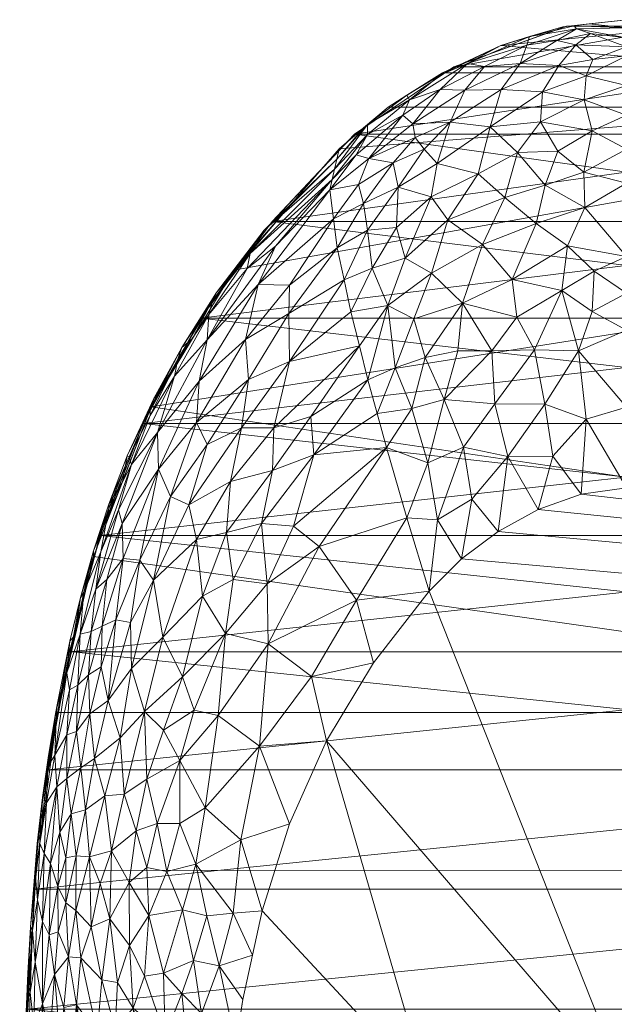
# Model space of a CAD drawing. Header units: millimetres. Extents: x -202 to 202, y 0 to 721.
# Tile 253 of 256: x -188 to -4, y 415 to 721. Entities that reach past the tile are written whole.
import ezdxf

# ---------------------------------------------------------------- set-up
doc = ezdxf.new("R2010")
doc.units = ezdxf.units.MM
doc.layers.add('A-GENM', color=13, linetype='Continuous')

# ---------------------------------------------------------------- blocks, each defined once
blk = doc.blocks.new('Model_CC060203-6DFI0-AN - Model_CC060203-6DFI0-AN-430336-Preview')
at = {"layer": 'A-GENM', "lineweight": 9}
mesh = blk.add_polyface(dxfattribs=at)
corners = [(180.18, 9.95, 390), (183.06, 59.56, 390), (185.25, 109.4, 390), (186.79, 159.11, 390), (187.73, 208.66, 390), (188.11, 258.83, 390), (187.94, 308.5, 390), (187.24, 358.59, 390), (185.93, 408.05, 390), (182.99, 457.07, 390), (176.43, 505.9, 390), (165.17, 554.35, 390), (147.35, 600.63, 390), (121.7, 643.04, 390), (89.1, 680.7, 390), (73.89, 693.58, 390), (57.02, 704.27, 390), (38.89, 712.7, 390), (19.78, 718.48, 390), (0, 720.71, 390), (-19.76, 718.48, 390), (-38.9, 712.7, 390), (-57.02, 704.27, 390), (-73.87, 693.59, 390), (-89.1, 680.7, 390), (-121.7, 643.04, 390), (-147.33, 600.66, 390), (-165.21, 554.19, 390), (-176.43, 505.88, 390), (-183.01, 456.84, 390), (-185.92, 408.4, 390), (-187.24, 358.55, 390), (-187.94, 307.92, 390), (-188.11, 258.7, 390), (-187.73, 208.87, 390), (-186.79, 158.86, 390), (-185.25, 109.39, 390), (-183.07, 59.69, 390), (-180.18, 9.95, 390), (-108.11, 9.95, 390), (-36.04, 9.95, 390), (36.04, 9.95, 390), (108.11, 9.95, 390)]
mesh.append_faces([[corners[k] for k in face] for face in [(28, 10, 27)]], dxfattribs={"vtx0": -1, "vtx1": -1})
mesh.append_faces([[corners[k] for k in face] for face in [(34, 40, 4)]], dxfattribs={"vtx0": -1, "vtx1": -1, "vtx2": -1})
mesh.append_faces([[corners[k] for k in face] for face in [(34, 4, 5, 33), (41, 3, 4, 40), (6, 31, 32), (8, 30, 31), (27, 10, 11, 26), (23, 15, 16, 22), (9, 29, 30, 8), (16, 21, 22), (15, 23, 24)]], dxfattribs={"vtx0": -1, "vtx2": -1})
mesh.append_faces([[corners[k] for k in face] for face in [(31, 6, 7, 8), (26, 11, 12, 13)]], dxfattribs={"vtx0": -1, "vtx3": -1})
mesh.append_faces([[corners[k] for k in face] for face in [(38, 39, 37)]], dxfattribs={"vtx1": -1})
mesh.append_faces([[corners[k] for k in face] for face in [(35, 36, 40, 34), (17, 18, 21, 16)]], dxfattribs={"vtx1": -1, "vtx2": -1})
mesh.append_faces([[corners[k] for k in face] for face in [(41, 42, 2, 3), (5, 6, 32, 33), (39, 40, 36, 37), (9, 10, 28, 29), (14, 15, 24, 25), (13, 14, 25, 26)]], dxfattribs={"vtx1": -1, "vtx3": -1})
mesh.append_faces([[corners[k] for k in face] for face in [(42, 0, 1, 2), (18, 19, 20, 21)]], dxfattribs={"vtx3": -1})
mesh = blk.add_polyface(dxfattribs=at)
corners = [(0, 720.71, 390), (0, 709.55, 331.86), (0, 691.09, 275.64), (0, 669.97, 219.77), (0, 647.31, 164), (0, 624.41, 110.12), (0, 600.5, 55.64), (0, 575.49, 0), (-14, 573.6, 0), (-27.35, 568.8, 0), (-39.77, 561.95, 0), (-51.15, 553.46, 0), (-61.2, 543.51, 0), (-68.07, 566.22, 55.91), (-74.41, 588.03, 110.63), (-80.18, 609.06, 164.69), (-85.44, 630.06, 220.58), (-89.65, 649.94, 276.47), (-92.01, 667.91, 332.53), (-89.1, 680.7, 390), (-73.87, 693.59, 390), (-57.02, 704.27, 390), (-38.9, 712.7, 390), (-19.76, 718.48, 390), (-41.78, 618.02, 121.72), (-50.1, 698.88, 338.4), (-46, 672.89, 256.7), (-50.5, 588.12, 68.75), (-25.3, 601.43, 68.8), (-67.26, 695.84, 365.37), (-30.92, 712.76, 365.17), (-60.42, 642.13, 201.06), (-27.97, 657.54, 200.42), (-36.78, 585.27, 44.93), (-62.42, 615.97, 145.88), (-49.31, 707.14, 374.2), (-20.06, 636.76, 145.41), (-90.55, 674.31, 361.26), (0, 715.13, 360.93), (-15.64, 712.94, 349.62), (-26.05, 698.3, 307.41), (-71.34, 656.3, 253.01), (-72.29, 676.29, 307.69), (-21.31, 679.91, 252.47), (-47.93, 572.01, 31.88), (-58.57, 565.65, 36.51), (-61.55, 583.23, 76.46), (-56.51, 602.89, 108.67), (-32.95, 707.09, 343.48), (-38.83, 699.02, 322.59), (-42.27, 687.45, 291.74), (-54.64, 688.91, 313.09), (-58.68, 676.09, 282.71), (-66.22, 688.43, 332.85), (-79.85, 677.71, 329.29), (-90.83, 658.92, 304.5), (-91.28, 671.11, 346.9), (-80.26, 685.14, 358.15), (-80.31, 688.22, 376.6), (-81.51, 663.74, 292.6), (-70.78, 668.79, 283.91), (-80.3, 655.47, 268.63), (-87.55, 640, 248.53), (-78.83, 643.66, 237.17), (-74, 632.11, 201.43), (-68.58, 646.72, 225.06), (-55.36, 658.61, 232.91), (-44.67, 651, 200.79), (-50.85, 632.84, 166.18), (-35.39, 640.1, 165.24), (-37.68, 665.59, 228.91), (-22.84, 585.36, 31.59), (-12.44, 596.84, 50.41), (-14.87, 617.98, 99.23), (-20.99, 706.54, 329.91), (0, 700.32, 303.75), (-13.08, 695.81, 292.05), (-26.65, 689.02, 280.88), (-12.46, 703.26, 314.22), (-33.79, 679.55, 261.16), (-66.56, 600.15, 119.65), (-77.29, 598.54, 137.66), (-71.69, 612.79, 155.36), (-65.94, 627.9, 177.72), (-43.97, 706.16, 356.28), (-57.74, 699.04, 354.06), (-69.33, 691.13, 350.04), (-40.78, 601.55, 84.47), (-68.12, 697.32, 379.89), (-28.53, 618.32, 109.15), (-25.18, 669.35, 227.71), (-12.9, 662.46, 203.69), (-13.17, 673.42, 231.44), (0, 680.53, 247.71), (-10.67, 686.23, 264.28), (-18.25, 650.59, 177.18), (-10.05, 642.74, 154.87), (-10.66, 630.26, 125.75), (0, 635.86, 137.06), (0, 718.19, 376.9), (-15.47, 717.83, 373.05), (-11.6, 719.4, 390), (-16.23, 718.85, 382.53), (-30.06, 715.46, 382.03), (-52.3, 617.99, 135), (-83.02, 669.6, 312.46), (-10.41, 708.35, 330.03), (0, 712.34, 346.39), (-62.69, 680.53, 301.72), (-65.53, 684.14, 317.66), (-83.82, 678.85, 344.39), (-89.83, 677.5, 375.63), (-81.48, 687.15, 390), (-82.81, 619.56, 192.64), (-60.56, 665.73, 258.41), (-57.62, 703.66, 380.72), (-33.95, 628.44, 136.96), (0, 658.64, 191.89), (-11.15, 716.47, 362.14), (-21.54, 714.23, 360.12), (-29.33, 715.59, 390)]
mesh.append_faces([[corners[k] for k in face] for face in [(112, 111, 19)]], dxfattribs={"vtx0": -1})
mesh.append_faces([[corners[k] for k in face] for face in [(8, 72, 7), (1, 106, 107), (12, 45, 11), (62, 63, 16), (107, 118, 38), (18, 105, 55), (22, 115, 21), (23, 103, 120)]], dxfattribs={"vtx0": -1, "vtx1": -1})
mesh.append_faces([[corners[k] for k in face] for face in [(84, 30, 48), (37, 58, 57), (63, 65, 64), (60, 59, 42), (35, 115, 22), (46, 47, 27), (64, 16, 63), (103, 35, 22), (27, 44, 45), (14, 80, 46), (71, 72, 8), (36, 73, 89), (80, 82, 34), (87, 28, 33), (32, 91, 95), (63, 61, 41), (53, 25, 51), (29, 88, 115), (27, 45, 46), (84, 48, 25), (91, 32, 90), (35, 84, 85), (34, 83, 68), (102, 99, 100), (87, 33, 27), (66, 67, 31), (71, 33, 28), (36, 97, 73), (23, 102, 103), (74, 40, 49), (44, 33, 10), (90, 32, 70), (118, 100, 38), (6, 72, 73), (82, 80, 81), (88, 29, 58), (68, 31, 67), (29, 57, 58), (68, 69, 116), (111, 112, 58), (119, 48, 30), (94, 76, 2), (25, 48, 49), (105, 42, 59), (31, 65, 66), (110, 86, 54), (49, 50, 51), (90, 43, 92), (50, 77, 79), (45, 44, 11), (33, 44, 27), (45, 13, 46), (47, 80, 34), (104, 47, 34), (87, 47, 24), (74, 48, 39), (48, 74, 49), (40, 50, 49), (51, 25, 49), (77, 40, 76), (50, 52, 51), (52, 50, 26), (108, 109, 51), (26, 66, 114), (108, 51, 52), (53, 109, 54), (53, 86, 85), (59, 55, 105), (18, 54, 105), (86, 29, 85), (110, 56, 57), (58, 20, 88), (42, 108, 60), (61, 17, 59), (114, 60, 52), (61, 60, 41), (60, 61, 59), (41, 65, 63), (61, 63, 62), (82, 83, 34), (114, 66, 65), (64, 65, 31), (114, 65, 41), (67, 70, 32), (70, 66, 26), (95, 69, 32), (69, 68, 67), (47, 104, 24), (32, 69, 67), (36, 89, 116), (66, 70, 67), (70, 26, 79), (33, 71, 9), (72, 71, 28), (72, 28, 73), (89, 73, 28), (97, 36, 96), (39, 107, 106), (75, 76, 78), (94, 92, 43), (74, 78, 40), (79, 77, 43), (50, 40, 77), (40, 78, 76), (106, 78, 74), (79, 43, 90), (50, 79, 26), (46, 80, 47), (60, 114, 41), (83, 64, 31), (64, 83, 82), (68, 83, 31), (85, 84, 25), (35, 30, 84), (53, 85, 25), (35, 85, 29), (54, 86, 53), (57, 29, 86), (47, 87, 27), (87, 24, 89), (115, 88, 21), (87, 89, 28), (89, 24, 116), (79, 90, 70), (90, 92, 91), (95, 96, 36), (3, 91, 92), (77, 76, 94), (77, 94, 43), (92, 94, 93), (95, 91, 4), (69, 95, 36), (97, 96, 98), (5, 73, 97), (119, 100, 118), (99, 102, 101), (103, 100, 30), (100, 103, 102), (35, 103, 30), (34, 68, 104), (68, 24, 104), (42, 105, 54), (39, 106, 74), (1, 78, 106), (118, 107, 39), (60, 108, 52), (109, 108, 42), (54, 109, 42), (51, 109, 53), (86, 110, 57), (18, 110, 54), (15, 64, 82), (26, 114, 52), (29, 115, 35), (68, 116, 24), (36, 116, 69), (4, 96, 95), (119, 118, 39), (48, 119, 39), (100, 119, 30)]], dxfattribs={"vtx0": -1, "vtx1": -1, "vtx2": -1})
mesh.append_faces([[corners[k] for k in face] for face in [(59, 17, 55), (92, 93, 3), (100, 99, 38), (78, 1, 75), (58, 37, 111), (64, 15, 113), (72, 6, 7), (80, 14, 81), (94, 2, 93), (96, 4, 98), (103, 22, 120)]], dxfattribs={"vtx0": -1, "vtx2": -1})
mesh.append_faces([[corners[k] for k in face] for face in [(10, 11, 44), (12, 13, 45), (9, 10, 33), (8, 9, 71), (5, 6, 73), (13, 14, 46), (18, 56, 110), (56, 37, 57), (62, 17, 61), (75, 2, 76), (81, 15, 82), (20, 21, 88), (117, 4, 91, 3), (98, 5, 97), (23, 101, 102), (112, 20, 58), (113, 16, 64)]], dxfattribs={"vtx1": -1, "vtx2": -1})
mesh.append_faces([[corners[k] for k in face] for face in [(101, 0, 99)]], dxfattribs={"vtx2": -1})
mesh = blk.add_polyface(dxfattribs=at)
corners = [(187.94, 227.64, 436.17), (188.11, 264.89, 434.87), (187.99, 302.13, 433.57), (187.57, 339.38, 432.27), (186.86, 376.61, 430.97), (185.71, 413.84, 429.67), (183.51, 451.02, 428.37), (179.36, 488.04, 427.08), (172.67, 524.68, 425.8), (163.22, 560.71, 424.54), (149.81, 595.45, 423.33), (131.93, 628.11, 422.19), (109.88, 658.13, 421.14), (84.3, 685.21, 420.19), (53.53, 706.11, 419.46), (18.56, 718.73, 419.02), (-18.49, 718.75, 419.02), (-53.48, 706.14, 419.46), (-84.28, 685.22, 420.19), (-109.87, 658.14, 421.14), (-131.92, 628.13, 422.19), (-149.8, 595.46, 423.33), (-163.22, 560.72, 424.54), (-172.67, 524.69, 425.8), (-179.36, 488.05, 427.08), (-183.51, 451.03, 428.37), (-185.71, 413.84, 429.67), (-186.86, 376.61, 430.97), (-187.57, 339.37, 432.27), (-187.99, 302.13, 433.57), (-188.11, 264.89, 434.87), (-187.94, 227.64, 436.17)]
mesh.append_faces([[corners[k] for k in face] for face in [(17, 15, 16)]], dxfattribs={"vtx0": -1})
mesh.append_faces([[corners[k] for k in face] for face in [(3, 28, 2), (27, 5, 26), (25, 7, 24), (9, 23, 8), (19, 13, 18)]], dxfattribs={"vtx0": -1, "vtx1": -1})
mesh.append_faces([[corners[k] for k in face] for face in [(30, 1, 2), (27, 4, 5), (2, 28, 29), (1, 30, 31), (22, 9, 10), (19, 12, 13), (8, 23, 24)]], dxfattribs={"vtx0": -1, "vtx2": -1})
mesh.append_faces([[corners[k] for k in face] for face in [(5, 6, 26), (3, 4, 27), (6, 7, 25), (29, 30, 2), (25, 26, 6), (27, 28, 3), (7, 8, 24), (10, 11, 21), (13, 14, 18), (11, 12, 20), (14, 15, 17), (20, 21, 11), (21, 22, 10), (22, 23, 9), (17, 18, 14), (19, 20, 12)]], dxfattribs={"vtx1": -1, "vtx2": -1})
mesh.append_faces([[corners[k] for k in face] for face in [(31, 0, 1)]], dxfattribs={"vtx2": -1})
mesh = blk.add_polyface(dxfattribs=at)
corners = [(-187.94, 227.64, 390), (-188.11, 264.89, 390), (-187.99, 302.14, 390), (-187.57, 339.39, 390), (-186.86, 376.63, 390), (-185.7, 413.87, 390), (-183.51, 451.05, 390), (-179.36, 488.07, 390), (-172.66, 524.72, 390), (-163.21, 560.74, 390), (-149.79, 595.48, 390), (-131.91, 628.14, 390), (-109.86, 658.16, 390), (-84.27, 685.23, 390), (-53.51, 706.12, 390), (-18.55, 718.73, 390), (18.48, 718.75, 390), (53.46, 706.15, 390), (84.26, 685.24, 390), (109.85, 658.17, 390), (131.89, 628.16, 390), (149.78, 595.5, 390), (163.2, 560.76, 390), (172.66, 524.73, 390), (179.35, 488.08, 390), (183.51, 451.06, 390), (185.7, 413.87, 390), (186.86, 376.63, 390), (187.57, 339.39, 390), (187.99, 302.14, 390), (188.11, 264.89, 390), (187.94, 227.64, 390)]
mesh.append_faces([[corners[k] for k in face] for face in [(14, 17, 18, 13), (13, 18, 19), (6, 25, 26, 5), (7, 24, 25, 6), (5, 26, 27), (24, 7, 8)]], dxfattribs={"vtx0": -1, "vtx2": -1})
mesh.append_faces([[corners[k] for k in face] for face in [(21, 22, 10, 11), (20, 21, 11, 12), (19, 20, 12, 13), (22, 23, 9, 10), (8, 9, 23, 24), (29, 30, 2, 3), (27, 28, 4, 5), (28, 29, 3, 4), (30, 31, 1, 2)]], dxfattribs={"vtx1": -1, "vtx3": -1})
mesh.append_faces([[corners[k] for k in face] for face in [(15, 16, 17, 14), (31, 0, 1)]], dxfattribs={"vtx2": -1})
mesh = blk.add_polyface(dxfattribs=at)
corners = [(-187.94, 227.64, 390), (-187.94, 227.64, 436.17), (-188.11, 264.89, 434.87), (-187.99, 302.13, 433.57), (-187.57, 339.37, 432.27), (-186.86, 376.61, 430.97), (-185.71, 413.84, 429.67), (-183.51, 451.03, 428.37), (-179.36, 488.05, 427.08), (-172.67, 524.69, 425.8), (-163.22, 560.72, 424.54), (-149.8, 595.46, 423.33), (-131.92, 628.13, 422.19), (-109.87, 658.14, 421.14), (-84.28, 685.22, 420.19), (-53.48, 706.14, 419.46), (-18.49, 718.75, 419.02), (18.56, 718.73, 419.02), (53.53, 706.11, 419.46), (84.3, 685.21, 420.19), (109.88, 658.13, 421.14), (131.93, 628.11, 422.19), (149.81, 595.45, 423.33), (163.22, 560.71, 424.54), (172.67, 524.68, 425.8), (179.36, 488.04, 427.08), (183.51, 451.02, 428.37), (185.71, 413.84, 429.67), (186.86, 376.61, 430.97), (187.57, 339.38, 432.27), (187.99, 302.13, 433.57), (188.11, 264.89, 434.87), (187.94, 227.64, 436.17), (187.94, 227.64, 390), (188.11, 264.89, 390), (187.99, 302.14, 390), (187.57, 339.39, 390), (186.86, 376.63, 390), (185.7, 413.87, 390), (183.51, 451.06, 390), (179.35, 488.08, 390), (172.66, 524.73, 390), (163.2, 560.76, 390), (149.78, 595.5, 390), (131.89, 628.16, 390), (109.85, 658.17, 390), (84.26, 685.24, 390), (53.46, 706.15, 390), (18.48, 718.75, 390), (-18.55, 718.73, 390), (-53.51, 706.12, 390), (-84.27, 685.23, 390), (-109.86, 658.16, 390), (-131.91, 628.14, 390), (-149.79, 595.48, 390), (-163.21, 560.74, 390), (-172.66, 524.72, 390), (-179.36, 488.07, 390), (-183.51, 451.05, 390), (-185.7, 413.87, 390), (-186.86, 376.63, 390), (-187.57, 339.39, 390), (-187.99, 302.14, 390), (-188.11, 264.89, 390), (-68.89, 695.68, 390), (-68.88, 695.68, 419.83), (-188.03, 246.27, 390), (-188.03, 246.26, 435.52), (-188.05, 283.52, 390), (-188.05, 283.51, 434.22), (-187.78, 320.77, 390), (-187.78, 320.75, 432.92), (-186.28, 395.25, 390), (-186.28, 395.23, 430.32), (-184.61, 432.46, 390), (-184.61, 432.44, 429.02), (-187.22, 358.01, 390), (-187.22, 357.99, 431.62), (-181.43, 469.56, 390), (-181.43, 469.54, 427.72), (-167.94, 542.73, 390), (-167.94, 542.71, 425.17), (-156.5, 578.11, 390), (-156.51, 578.09, 423.93), (-140.85, 611.81, 390), (-140.86, 611.79, 422.76), (-97.07, 671.69, 390), (-97.08, 671.68, 420.67), (-120.88, 643.15, 390), (-120.9, 643.13, 421.66), (-176.01, 506.4, 390), (-176.01, 506.37, 426.44), (-35.99, 712.44, 419.24), (-36.03, 712.43, 390), (0.03, 718.74, 419.02), (-0.03, 718.74, 390), (120.91, 643.12, 421.66), (120.87, 643.17, 390), (140.87, 611.78, 422.76), (140.84, 611.83, 390), (156.51, 578.08, 423.93), (156.49, 578.13, 390), (36.05, 712.42, 419.24), (35.97, 712.45, 390), (68.92, 695.66, 419.83), (68.86, 695.7, 390), (97.09, 671.67, 420.67), (97.05, 671.71, 390), (167.95, 542.69, 425.17), (167.93, 542.74, 390), (187.22, 357.99, 431.62), (187.22, 358.01, 390), (187.78, 320.75, 432.92), (187.78, 320.77, 390), (188.05, 283.51, 434.22), (188.05, 283.52, 390), (181.43, 469.53, 427.72), (181.43, 469.57, 390), (184.61, 432.43, 429.02), (184.6, 432.46, 390), (186.28, 395.23, 430.32), (186.28, 395.25, 390), (176.02, 506.36, 426.44), (176.01, 506.41, 390), (188.06, 252.74, 435.29), (188.03, 246.27, 390)]
mesh.append_faces([[corners[k] for k in face] for face in [(122, 123, 24), (114, 115, 30), (118, 119, 26), (106, 107, 19), (98, 99, 21), (102, 103, 17), (110, 111, 28), (94, 95, 16), (50, 15, 93), (103, 102, 47), (51, 65, 64), (105, 104, 46), (109, 108, 41), (111, 110, 36), (112, 113, 29), (113, 112, 35), (120, 121, 27), (116, 117, 25), (115, 114, 34), (117, 116, 39), (96, 97, 20), (104, 105, 18), (100, 101, 22), (121, 120, 37), (108, 109, 23), (92, 93, 15), (64, 65, 50), (46, 19, 107), (43, 22, 101), (42, 23, 109), (38, 27, 121), (37, 28, 111), (35, 30, 115), (124, 34, 31)]], dxfattribs={"vtx0": -1, "vtx1": -1})
mesh.append_faces([[corners[k] for k in face] for face in [(9, 56, 90), (11, 54, 82), (14, 51, 86), (7, 58, 74), (2, 63, 66), (4, 61, 70), (8, 57, 78), (92, 49, 93), (96, 44, 97), (10, 55, 80), (98, 43, 99), (13, 52, 88), (12, 53, 84), (100, 42, 101), (6, 59, 72), (3, 62, 68), (106, 45, 107), (5, 60, 76), (20, 97, 45), (21, 99, 44), (24, 123, 41), (25, 117, 40), (16, 95, 49), (125, 124, 32)]], dxfattribs={"vtx0": -1, "vtx2": -1})
mesh.append_faces([[corners[k] for k in face] for face in [(1, 67, 0), (33, 125, 32)]], dxfattribs={"vtx1": -1})
mesh.append_faces([[corners[k] for k in face] for face in [(2, 69, 63), (3, 71, 62), (5, 73, 60), (6, 75, 59), (4, 77, 61), (7, 79, 58), (9, 81, 56), (10, 83, 55), (11, 85, 54), (13, 87, 52), (14, 65, 51), (12, 89, 53), (8, 91, 57), (106, 20, 45), (75, 7, 74), (98, 22, 43), (79, 8, 78), (73, 6, 72), (102, 18, 47), (122, 25, 40), (69, 3, 68), (114, 31, 34), (71, 4, 70), (77, 5, 76), (118, 27, 38), (110, 29, 36), (67, 2, 66), (74, 59, 75), (87, 14, 86), (66, 0, 67), (65, 15, 50), (89, 13, 88), (70, 62, 71), (90, 57, 91), (81, 10, 80), (82, 55, 83), (83, 11, 82), (85, 12, 84), (86, 52, 87), (78, 58, 79), (91, 9, 90), (94, 17, 48), (48, 95, 94), (38, 119, 118), (40, 123, 122), (103, 48, 17), (72, 60, 73), (105, 47, 18), (68, 63, 69), (80, 56, 81), (88, 53, 89), (84, 54, 85), (76, 61, 77), (96, 21, 44), (104, 19, 46), (119, 39, 26), (100, 23, 42), (112, 30, 35), (120, 28, 37), (113, 36, 29), (116, 26, 39), (108, 24, 41), (92, 16, 49), (125, 34, 124)]], dxfattribs={"vtx1": -1, "vtx2": -1})
mesh = blk.add_polyface(dxfattribs=at)
corners = [(-128.3, 633.5, 370.89), (-116.66, 648.25, 364.04), (-129.43, 629.29, 356.74), (-118.1, 621.55, 288.56), (-117.17, 609.17, 257.93), (-133.32, 595.81, 282.18), (-137.88, 619.09, 378.53), (-147.7, 600.28, 369.49), (-146.56, 603.19, 380.83), (-105.4, 661.87, 390), (-127.06, 636.06, 381.4), (-121.7, 643.04, 390), (-104.5, 638.33, 287.91), (-114.16, 638.63, 319.16), (-90.83, 658.92, 304.5), (-104.66, 629.59, 267.53), (-104.47, 614.69, 234.15), (-147.66, 597.98, 356.42), (-139.12, 615.45, 364.55), (-140.1, 610.17, 348.88), (-82.81, 619.56, 192.64), (-85.44, 630.06, 220.58), (-108.84, 650.49, 335.42), (-130, 621.43, 332.31), (-117.6, 643.58, 348.73), (-109.3, 594.17, 205.27), (-119.33, 594.17, 233.5), (-145.43, 592.68, 325.72), (-112.29, 655.4, 376.94), (-91.28, 671.11, 346.9), (-92.01, 667.91, 332.53), (-132.44, 608.57, 307.98), (-89.65, 649.94, 276.47), (-87.55, 640, 248.53), (-97.86, 597.63, 182.68), (-80.18, 609.06, 164.69), (-134.51, 621.85, 390), (-147.33, 600.66, 390), (-89.1, 680.7, 390), (-89.83, 677.5, 375.63), (-90.55, 674.31, 361.26)]
mesh.append_faces([[corners[k] for k in face] for face in [(9, 10, 11), (20, 16, 21), (36, 8, 37), (40, 28, 39), (29, 1, 40), (30, 22, 29)]], dxfattribs={"vtx0": -1, "vtx1": -1})
mesh.append_faces([[corners[k] for k in face] for face in [(0, 1, 2), (3, 4, 5), (6, 7, 8), (12, 13, 14), (15, 16, 4), (17, 18, 19), (22, 23, 24), (25, 26, 16), (23, 27, 19), (7, 6, 18), (0, 28, 1), (1, 29, 24), (28, 0, 10), (22, 30, 13), (3, 5, 31), (13, 3, 31), (13, 31, 23), (32, 15, 12), (27, 23, 31), (16, 26, 4), (16, 20, 25), (15, 33, 16), (4, 3, 15), (12, 15, 3), (13, 12, 3), (23, 19, 2), (18, 17, 7), (36, 6, 8), (18, 0, 2), (6, 10, 0), (18, 6, 0), (36, 10, 6), (39, 28, 9), (40, 1, 28), (2, 1, 24), (23, 2, 24), (18, 2, 19), (23, 22, 13), (29, 22, 24), (20, 34, 25), (10, 9, 28)]], dxfattribs={"vtx0": -1, "vtx1": -1, "vtx2": -1})
mesh.append_faces([[corners[k] for k in face] for face in [(13, 30, 14), (34, 20, 35), (10, 36, 11)]], dxfattribs={"vtx0": -1, "vtx2": -1})
mesh.append_faces([[corners[k] for k in face] for face in [(38, 39, 9)]], dxfattribs={"vtx1": -1})
mesh.append_faces([[corners[k] for k in face] for face in [(32, 33, 15), (33, 21, 16), (14, 32, 12)]], dxfattribs={"vtx1": -1, "vtx2": -1})
mesh = blk.add_polyface(dxfattribs=at)
corners = [(-153.43, 582.78, 345.87), (-140.1, 610.17, 348.88), (-145.43, 592.68, 325.72), (-162.94, 555.71, 339.48), (-157.51, 568.7, 333.73), (-147.66, 597.98, 356.42), (-135.72, 570.24, 240.57), (-119.33, 594.17, 233.5), (-122.77, 577.52, 212.04), (-103.18, 563.61, 132.79), (-96.92, 585.78, 157.52), (-74.41, 588.03, 110.63), (-109.74, 580.86, 181.17), (-97.86, 597.63, 182.68), (-156.27, 577.43, 390), (-154.75, 585.43, 378.62), (-160.5, 570.48, 373.2), (-141.33, 572.81, 265.59), (-133.32, 595.81, 282.18), (-130.02, 589, 256.73), (-68.07, 566.22, 55.91), (-95.24, 557.33, 101.68), (-145.09, 581.35, 297.69), (-132.44, 608.57, 307.98), (-109.3, 594.17, 205.27), (-124.04, 561.71, 187.95), (-133.32, 559.47, 213.69), (-146.6, 546.94, 241.02), (-160.43, 569.19, 361.55), (-154.16, 585.11, 361.84), (-147.7, 600.28, 369.49), (-156.39, 564.47, 316.78), (-147.33, 600.66, 390), (-146.56, 603.19, 380.83), (-165.28, 556.04, 374.32), (-165.21, 554.19, 390), (-155.99, 553.56, 292.92), (-150.9, 553.11, 268.79), (-117.17, 609.17, 257.93), (-121.91, 547.11, 157.44), (-113.1, 564.42, 160.83), (-111.38, 545.72, 124.6), (-77.29, 598.54, 137.66), (-164.53, 544.12, 323.84), (-80.18, 609.06, 164.69)]
mesh.append_faces([[corners[k] for k in face] for face in [(0, 1, 2), (3, 0, 4), (1, 0, 5), (6, 7, 8), (9, 10, 11), (12, 13, 10), (14, 15, 16), (17, 18, 19), (18, 17, 22), (23, 22, 2), (24, 12, 8), (25, 26, 8), (27, 17, 6), (0, 3, 28), (5, 29, 30), (29, 15, 30), (23, 18, 22), (4, 2, 31), (31, 2, 22), (15, 32, 33), (34, 16, 28), (31, 22, 36), (37, 22, 17), (22, 37, 36), (19, 18, 38), (7, 6, 19), (7, 19, 38), (6, 17, 19), (8, 7, 24), (27, 6, 26), (12, 25, 8), (6, 8, 26), (39, 25, 40), (9, 41, 40), (10, 9, 40), (11, 21, 9), (12, 10, 40), (2, 4, 0), (43, 4, 31), (29, 0, 28), (0, 29, 5), (29, 28, 16), (15, 33, 30), (14, 16, 34), (29, 16, 15), (25, 12, 40), (13, 12, 24), (44, 10, 13)]], dxfattribs={"vtx0": -1, "vtx1": -1, "vtx2": -1})
mesh.append_faces([[corners[k] for k in face] for face in [(34, 35, 14), (15, 14, 32), (10, 42, 11), (10, 44, 42)]], dxfattribs={"vtx0": -1, "vtx2": -1})
mesh.append_faces([[corners[k] for k in face] for face in [(11, 20, 21)]], dxfattribs={"vtx1": -1, "vtx2": -1})
mesh = blk.add_polyface(dxfattribs=at)
corners = [(-123.25, 389.06, 0), (-118.95, 416.89, 0), (-112.96, 444.39, 0), (-104.47, 471.29, 0), (-92.97, 497.05, 0), (-78.46, 521.21, 0), (-61.2, 543.51, 0), (-51.15, 553.46, 0), (-39.77, 561.95, 0), (-27.35, 568.8, 0), (-14, 573.6, 0), (0, 575.49, 0), (13.97, 573.61, 0), (27.31, 568.82, 0), (39.77, 561.96, 0), (51.14, 553.46, 0), (61.2, 543.51, 0), (78.52, 521.12, 0), (93.02, 496.97, 0), (104.5, 471.22, 0), (113, 444.23, 0), (118.98, 416.72, 0), (123.25, 389.06, 0), (61.62, 389.06, 0), (0, 389.06, 0), (-61.62, 389.06, 0)]
mesh.append_faces([[corners[k] for k in face] for face in [(23, 20, 21, 22)]], dxfattribs={"vtx0": -1})
mesh.append_faces([[corners[k] for k in face] for face in [(25, 4, 24)]], dxfattribs={"vtx0": -1, "vtx1": -1})
mesh.append_faces([[corners[k] for k in face] for face in [(16, 24, 6, 7)]], dxfattribs={"vtx0": -1, "vtx1": -1, "vtx3": -1})
mesh.append_faces([[corners[k] for k in face] for face in [(18, 23, 24)]], dxfattribs={"vtx0": -1, "vtx2": -1})
mesh.append_faces([[corners[k] for k in face] for face in [(23, 18, 19, 20), (24, 16, 17, 18), (24, 4, 5, 6)]], dxfattribs={"vtx0": -1, "vtx3": -1})
mesh.append_faces([[corners[k] for k in face] for face in [(12, 13, 10, 11), (1, 2, 25, 0)]], dxfattribs={"vtx1": -1})
mesh.append_faces([[corners[k] for k in face] for face in [(3, 4, 25, 2)]], dxfattribs={"vtx1": -1, "vtx2": -1})
mesh.append_faces([[corners[k] for k in face] for face in [(14, 15, 8, 9), (15, 16, 7, 8), (13, 14, 9, 10)]], dxfattribs={"vtx1": -1, "vtx3": -1})
mesh = blk.add_polyface(dxfattribs=at)
corners = [(-143.72, 529.22, 203.52), (-149.45, 506.21, 195.75), (-153.46, 519.47, 228.98), (-133.98, 506.59, 138.53), (-126.54, 504.97, 111.27), (-138.46, 491.01, 136.14), (-95.24, 557.33, 101.68), (-68.07, 566.22, 55.91), (-83.72, 540.72, 45.12), (-124.3, 530.31, 138.93), (-111.03, 527.14, 94.52), (-61.2, 543.51, 0), (-111.38, 545.72, 124.6), (-103.18, 563.61, 132.79), (-113.77, 495.39, 58.29), (-130.64, 476.3, 92.15), (-97.61, 516.99, 41.9), (-78.46, 521.21, 0), (-92.97, 497.05, 0), (-158.32, 534.61, 272.36), (-155.99, 553.56, 292.92), (-150.9, 553.11, 268.79), (-156.99, 498.03, 218.09), (-153.77, 533.78, 250.36), (-146.6, 546.94, 241.02), (-133.32, 559.47, 213.69), (-160.72, 509.58, 249), (-131.47, 541.89, 179.3), (-121.91, 547.11, 157.44), (-143.51, 500.42, 165.71), (-148.65, 485.21, 169.13), (-137.66, 516.88, 164.67), (-162.5, 532.59, 290.57), (-155.72, 480.5, 194.01), (-164.89, 491.54, 248.39), (-156.39, 564.47, 316.78), (-161.05, 547.09, 307.8), (-164.53, 544.12, 323.84), (-162.83, 520.05, 273.43), (-141.33, 572.81, 265.59), (-124.04, 561.71, 187.95), (-113.1, 564.42, 160.83)]
mesh.append_faces([[corners[k] for k in face] for face in [(11, 8, 7), (17, 8, 11)]], dxfattribs={"vtx0": -1, "vtx1": -1})
mesh.append_faces([[corners[k] for k in face] for face in [(0, 1, 2), (3, 4, 5), (6, 7, 8), (4, 9, 10), (12, 13, 6), (10, 14, 4), (4, 14, 15), (10, 9, 12), (16, 8, 17), (6, 8, 10), (14, 10, 16), (19, 20, 21), (14, 16, 18), (10, 8, 16), (22, 2, 1), (2, 23, 24), (24, 25, 0), (22, 26, 2), (27, 28, 9), (27, 0, 25), (5, 4, 15), (4, 3, 9), (29, 5, 30), (27, 9, 31), (10, 12, 6), (0, 27, 31), (31, 29, 1), (0, 2, 24), (19, 23, 26), (32, 20, 19), (31, 1, 0), (33, 22, 1), (33, 1, 30), (34, 26, 22), (35, 36, 37), (23, 21, 24), (20, 36, 35), (26, 38, 19), (39, 24, 21), (27, 25, 40), (28, 12, 9), (32, 36, 20), (1, 29, 30), (3, 29, 31), (29, 3, 5), (9, 3, 31), (40, 28, 27), (12, 28, 41), (26, 23, 2), (21, 23, 19)]], dxfattribs={"vtx0": -1, "vtx1": -1, "vtx2": -1})
mesh.append_faces([[corners[k] for k in face] for face in [(16, 17, 18)]], dxfattribs={"vtx0": -1, "vtx2": -1})
mesh = blk.add_polyface(dxfattribs=at)
corners = [(-160.43, 569.19, 361.55), (-162.94, 555.71, 339.48), (-168.22, 543.14, 355.4), (-173.48, 498.88, 308.89), (-172.66, 512.86, 325.2), (-170.05, 514.37, 307.71), (-169.35, 530.13, 331.25), (-164.53, 544.12, 323.84), (-170.48, 500.01, 289.87), (-173.55, 485.36, 291.28), (-177.27, 492.63, 332.25), (-173.52, 518.12, 345.6), (-169.28, 541.39, 367.53), (-172.56, 527.94, 370.01), (-161.05, 547.09, 307.8), (-162.5, 532.59, 290.57), (-165.92, 530.94, 307.85), (-179.41, 489.07, 355.46), (-176.8, 503.19, 350.52), (-166.75, 517.55, 291.54), (-162.83, 520.05, 273.43), (-166.39, 505.42, 272.84), (-169.12, 488.7, 267.94), (-176.63, 507.76, 367.65), (-164.89, 491.54, 248.39), (-160.72, 509.58, 249), (-156.99, 498.03, 218.09), (-161.74, 480.02, 220.81), (-176.64, 482.79, 311), (-179.22, 492.54, 374.9), (-165.28, 556.04, 374.32), (-176.91, 506.02, 378.97), (-169.24, 541.53, 380.49), (-170.82, 530.03, 390), (-165.21, 554.19, 390), (-158.32, 534.61, 272.36), (-181.03, 479.45, 376.85), (-178.08, 493.62, 390), (-157.51, 568.7, 333.73), (-176.43, 505.88, 390)]
mesh.append_faces([[corners[k] for k in face] for face in [(33, 31, 39)]], dxfattribs={"vtx0": -1, "vtx1": -1})
mesh.append_faces([[corners[k] for k in face] for face in [(0, 1, 2), (3, 4, 5), (6, 1, 7), (3, 8, 9), (10, 11, 4), (12, 11, 13), (14, 15, 16), (10, 17, 18), (19, 15, 20), (8, 5, 19), (16, 5, 6), (8, 21, 22), (23, 18, 17), (24, 21, 25), (24, 26, 27), (25, 21, 20), (22, 21, 24), (9, 8, 22), (5, 8, 3), (10, 3, 28), (5, 4, 6), (19, 5, 16), (2, 6, 11), (6, 2, 1), (29, 23, 17), (30, 0, 2), (31, 13, 23), (30, 12, 32), (4, 3, 10), (11, 6, 4), (28, 3, 9), (12, 30, 2), (15, 19, 16), (8, 19, 21), (20, 15, 35), (19, 20, 21), (36, 37, 29), (13, 31, 33), (31, 23, 29), (18, 13, 11), (13, 18, 23), (11, 10, 18), (7, 14, 16), (6, 7, 16), (7, 1, 38), (11, 12, 2), (32, 12, 13), (33, 32, 13), (30, 32, 34), (29, 39, 31)]], dxfattribs={"vtx0": -1, "vtx1": -1, "vtx2": -1})
mesh.append_faces([[corners[k] for k in face] for face in [(32, 33, 34)]], dxfattribs={"vtx0": -1, "vtx2": -1})
mesh.append_faces([[corners[k] for k in face] for face in [(37, 39, 29)]], dxfattribs={"vtx1": -1, "vtx2": -1})
mesh = blk.add_polyface(dxfattribs=at)
corners = [(-163.19, 452.85, 203.13), (-165.91, 439.4, 206.28), (-166.44, 461.06, 226.01), (-160.21, 441.84, 180.68), (-154.06, 433.62, 147.54), (-157.83, 422.15, 156.81), (-143.55, 425.05, 98.34), (-137.61, 444.63, 89.31), (-134.23, 428.97, 64.76), (-104.47, 471.29, 0), (-112.96, 444.39, 0), (-119.53, 466.36, 43.41), (-121.92, 443.63, 30.62), (-133.51, 458.77, 85.7), (-138.51, 471.45, 116.06), (-142.51, 456.5, 117.93), (-92.97, 497.05, 0), (-113.77, 495.39, 58.29), (-148.08, 442.9, 129.27), (-148.67, 457.77, 143.63), (-154.15, 453.18, 162.67), (-145.54, 471.42, 143.14), (-152.01, 469.19, 167.44), (-161.74, 480.02, 220.81), (-156.99, 498.03, 218.09), (-155.72, 480.5, 194.01), (-159.65, 462.99, 195.17), (-126.29, 427.28, 33.93), (-130.05, 442.83, 59.47), (-130.64, 476.3, 92.15), (-148.65, 485.21, 169.13), (-162.62, 422.94, 179.57), (-149.44, 424.05, 121.67), (-170.71, 444.41, 235.2), (-167.74, 475.69, 246.46), (-169.12, 488.7, 267.94), (-164.89, 491.54, 248.39), (-170.63, 461.43, 248.69), (-138.46, 491.01, 136.14), (-115.96, 430.64, 0), (-169.19, 429.8, 216.94)]
mesh.append_faces([[corners[k] for k in face] for face in [(39, 12, 10)]], dxfattribs={"vtx0": -1, "vtx1": -1})
mesh.append_faces([[corners[k] for k in face] for face in [(0, 1, 2), (3, 4, 5), (6, 7, 8), (12, 13, 11), (14, 13, 15), (11, 17, 9), (15, 18, 19), (4, 20, 18), (15, 13, 7), (21, 19, 22), (23, 24, 25), (23, 25, 26), (12, 27, 28), (17, 11, 29), (21, 14, 15), (30, 22, 25), (25, 22, 26), (3, 26, 20), (2, 23, 26), (0, 26, 3), (4, 3, 20), (3, 31, 1), (19, 20, 22), (7, 18, 15), (32, 18, 6), (2, 1, 33), (34, 23, 2), (34, 35, 36), (23, 34, 36), (34, 2, 37), (22, 30, 21), (26, 22, 20), (30, 38, 21), (14, 38, 29), (38, 14, 21), (13, 14, 29), (11, 13, 29), (13, 28, 7), (8, 7, 28), (18, 7, 6), (27, 8, 28), (39, 27, 12), (13, 12, 28), (11, 10, 12), (15, 19, 21), (20, 19, 18), (33, 1, 40), (31, 40, 1), (1, 0, 3), (2, 26, 0), (18, 32, 4)]], dxfattribs={"vtx0": -1, "vtx1": -1, "vtx2": -1})
mesh.append_faces([[corners[k] for k in face] for face in [(9, 10, 11), (16, 9, 17)]], dxfattribs={"vtx1": -1, "vtx2": -1})
mesh = blk.add_polyface(dxfattribs=at)
corners = [(-182.56, 447.73, 327.27), (-180.55, 462.15, 320.6), (-181.03, 441.01, 303.96), (-172.16, 474.46, 270.17), (-169.12, 488.7, 267.94), (-167.74, 475.69, 246.46), (-181.84, 465.25, 342.01), (-172.96, 430.08, 238.43), (-173.84, 446.78, 255.25), (-170.71, 444.41, 235.2), (-170.63, 461.43, 248.69), (-173.78, 460.76, 266.7), (-184.17, 438.27, 341.48), (-184.81, 439.26, 365.08), (-183.36, 456.03, 355.43), (-178.58, 459.06, 299), (-181.03, 479.45, 376.85), (-182.68, 465.18, 375.34), (-181.37, 469.1, 390), (-181.57, 474.63, 361.77), (-179.41, 489.07, 355.46), (-173.55, 485.36, 291.28), (-166.44, 461.06, 226.01), (-176.28, 451.87, 275.2), (-183.35, 428.38, 319.1), (-179.79, 477.86, 335.08), (-175.63, 468.78, 286.72), (-176.64, 482.79, 311), (-176.19, 437.86, 263.81), (-178.97, 436.94, 283.22), (-181.04, 415.51, 287.34), (-169.19, 429.8, 216.94), (-177.3, 424.55, 262.97), (-185.76, 416.1, 352.8), (-183.01, 456.84, 390), (-177.27, 492.63, 332.25), (-179.22, 492.54, 374.9), (-184.47, 432.62, 390), (-185.6, 425.05, 369.32), (-178.08, 493.62, 390), (-179.72, 481.36, 390)]
mesh.append_faces([[corners[k] for k in face] for face in [(34, 13, 37), (39, 16, 40)]], dxfattribs={"vtx0": -1, "vtx1": -1})
mesh.append_faces([[corners[k] for k in face] for face in [(0, 1, 2), (3, 4, 5), (0, 6, 1), (7, 8, 9), (10, 11, 3), (12, 13, 14), (1, 15, 2), (14, 0, 12), (16, 17, 18), (19, 20, 6), (8, 11, 10), (5, 10, 3), (21, 4, 3), (22, 9, 10), (11, 8, 23), (24, 0, 2), (6, 25, 1), (26, 3, 11), (15, 27, 26), (26, 21, 3), (25, 27, 1), (15, 26, 23), (27, 21, 26), (28, 29, 23), (27, 15, 1), (29, 15, 23), (30, 2, 29), (8, 10, 9), (26, 11, 23), (9, 31, 7), (28, 23, 8), (28, 7, 32), (7, 28, 8), (29, 28, 32), (29, 2, 15), (12, 0, 24), (6, 0, 14), (13, 12, 33), (17, 13, 34), (19, 6, 14), (25, 20, 35), (17, 19, 14), (20, 19, 36), (19, 17, 16), (13, 17, 14), (20, 25, 6), (27, 25, 35), (37, 13, 38), (19, 16, 36)]], dxfattribs={"vtx0": -1, "vtx1": -1, "vtx2": -1})
mesh.append_faces([[corners[k] for k in face] for face in [(17, 34, 18), (16, 18, 40)]], dxfattribs={"vtx0": -1, "vtx2": -1})
mesh = blk.add_polyface(dxfattribs=at)
corners = [(-126.29, 427.28, 33.93), (-131.74, 412.55, 44.56), (-134.23, 428.97, 64.76), (-118.95, 416.89, 0), (-115.96, 430.64, 0), (-121.1, 402.98, 0), (-184.83, 419.01, 333.6), (-185.76, 416.1, 352.8), (-184.17, 438.27, 341.48), (-181.03, 441.01, 303.96), (-181.04, 415.51, 287.34), (-183.35, 428.38, 319.1), (-185.38, 400.63, 330.88), (-160.56, 389.06, 154.37), (-164.11, 406.38, 178.18), (-158.53, 407.72, 152.18), (-143.55, 425.05, 98.34), (-137.88, 418.74, 71.96), (-177.3, 424.55, 262.97), (-175.37, 401.28, 238.98), (-178.64, 406.13, 263.61), (-154.06, 433.62, 147.54), (-149.44, 424.05, 121.67), (-152.96, 414.13, 130.72), (-143.03, 405.6, 84.7), (-183.74, 408.88, 311.51), (-184.36, 389.06, 310.73), (-185.6, 425.05, 369.32), (-186.28, 408.15, 369.46), (-172.96, 430.08, 238.43), (-174.4, 414.34, 238.51), (-169.19, 429.8, 216.94), (-170.49, 415.19, 215.86), (-157.83, 422.15, 156.81), (-162.62, 422.94, 179.57), (-182.03, 389.06, 288.18), (-178.97, 436.94, 283.22), (-179.71, 389.06, 265.64), (-184.47, 432.62, 390), (-185.92, 408.4, 390), (-186.37, 394.92, 349.83), (-186.9, 385.94, 368.44), (-184.81, 439.26, 365.08), (-134.86, 389.06, 44.32), (-145.77, 389.06, 88.22), (-171.94, 402.46, 218.38), (-169.2, 389.06, 198.77), (-176.44, 389.06, 243.23), (-165.22, 389.06, 176.71), (-160.21, 441.84, 180.68), (-150.83, 389.06, 110.12), (-123.25, 389.06, 0)]
mesh.append_faces([[corners[k] for k in face] for face in [(3, 0, 4), (38, 28, 39), (35, 10, 37), (51, 1, 5)]], dxfattribs={"vtx0": -1, "vtx1": -1})
mesh.append_faces([[corners[k] for k in face] for face in [(0, 1, 2), (6, 7, 8), (9, 10, 11), (12, 7, 6), (13, 14, 15), (16, 2, 17), (18, 19, 20), (21, 22, 23), (17, 24, 16), (24, 23, 22), (12, 25, 26), (27, 7, 28), (29, 30, 18), (29, 31, 32), (33, 23, 15), (34, 14, 31), (10, 35, 25), (2, 1, 17), (0, 5, 1), (30, 29, 32), (10, 36, 18), (37, 10, 20), (10, 18, 20), (19, 18, 30), (6, 8, 11), (25, 6, 11), (7, 12, 40), (28, 7, 40), (41, 39, 28), (27, 42, 7), (11, 10, 25), (25, 12, 6), (1, 43, 17), (43, 24, 17), (24, 44, 23), (45, 32, 46), (30, 32, 45), (28, 38, 27), (20, 19, 47), (45, 19, 30), (32, 31, 14), (32, 14, 48), (14, 34, 15), (33, 15, 34), (49, 33, 34), (21, 23, 33), (50, 15, 23), (24, 22, 16)]], dxfattribs={"vtx0": -1, "vtx1": -1, "vtx2": -1})
mesh.append_faces([[corners[k] for k in face] for face in [(3, 5, 0)]], dxfattribs={"vtx1": -1, "vtx2": -1})

msp = doc.modelspace()

# ---------------------------------------------------------------- block references
at = {"layer": 'A-GENM', "lineweight": 9}
msp.add_blockref('Model_CC060203-6DFI0-AN - Model_CC060203-6DFI0-AN-430336-Preview', (0, 0), dxfattribs=at)

doc.saveas('drawing.dxf')
